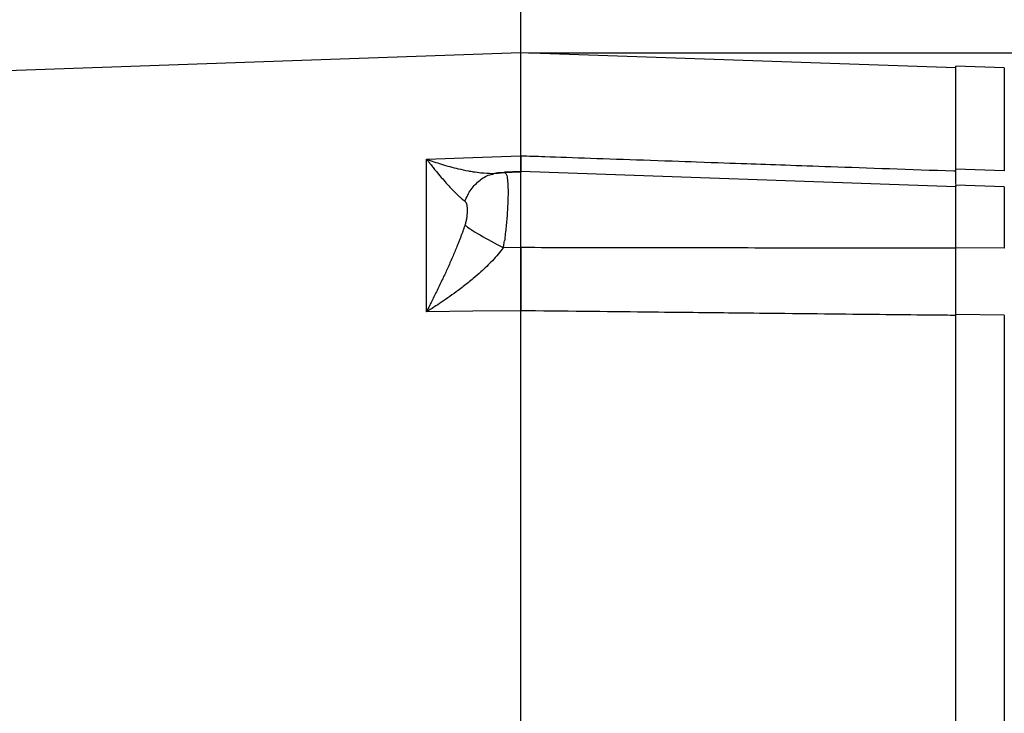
# Model space of a CAD drawing. Header units: inches. Extents: x 0.3 to 34.1, y 0.2 to 21.7.
# Tile 16 of 25: x 20.3 to 26.7, y 9.6 to 14.1. Entities that reach past the tile are written whole.
import ezdxf

# ---------------------------------------------------------------- set-up
doc = ezdxf.new("R2010")
doc.units = ezdxf.units.IN
doc.header["$MEASUREMENT"] = 0
doc.header["$PDSIZE"] = -1
doc.layers.add('SLD-0', color=7, linetype='Continuous', lineweight=25)
doc.styles.add('SLDTEXTSTYLE0', font='TXT', dxfattribs={"width": 0.75})
doc.dimstyles.new('SLDDIMSTYLE0', dxfattribs={"dimtxt": 0.125, "dimasz": 0.13, "dimexe": 0, "dimexo": 0.0625, "dimgap": 0.03125, "dimtad": 0, "dimtih": 1, "dimtoh": 1, "dimlfac": 0.8, "dimrnd": 1e-09, "dimzin": 12, "dimdsep": 46, "dimtxsty": 'SLDTEXTSTYLE0', "dimsah": 1, "dimcen": 0.09, "dimadec": 0, "dimazin": 3, "dimtfac": 1, "dimtofl": 0, "dimtmove": 0, "dimatfit": 3, "dimfxl": 1, "dimfrac": 2, "dimtolj": 1, "dimtzin": 12, "dimarcsym": 0})
doc.dimstyles.new('SLDDIMSTYLE1', dxfattribs={"dimtxt": 0.125, "dimasz": 0.13, "dimexe": 0, "dimexo": 0.0625, "dimgap": 0.03125, "dimtad": 0, "dimtih": 1, "dimtoh": 1, "dimlfac": 0.8, "dimrnd": 1e-09, "dimzin": 4, "dimdsep": 46, "dimtxsty": 'SLDTEXTSTYLE0', "dimsah": 1, "dimcen": 0.09, "dimadec": 0, "dimazin": 1, "dimtfac": 1, "dimtofl": 0, "dimtmove": 0, "dimatfit": 3, "dimfxl": 1, "dimfrac": 2, "dimtolj": 1, "dimtzin": 12, "dimarcsym": 0})

# ---------------------------------------------------------------- blocks, each defined once
blk = doc.blocks.new('_D_6')
at = {"layer": 'SLD-0'}
for p, q in [((13.9256, 11.4936), (13.9256, 15.382)), ((18.6692, 15.437), (18.6311, 15.437)), ((18.6311, 15.437), (18.6311, 15.2386)), ((19.1772, 15.437), (19.2152, 15.437)), ((19.2152, 15.437), (19.2152, 15.2386)), ((13.9256, 15.257), (18.5215, 15.257)), ((23.5925, 15.257), (19.3249, 15.257)), ((18.6311, 15.2386), (18.6692, 15.2386)), ((19.2152, 15.2386), (19.1772, 15.2386))]:
    blk.add_line(p, q, dxfattribs=at)
for points in [[(13.9256, 15.257), (14.0556, 15.237), (14.0556, 15.277)], [(23.5925, 15.257), (23.4625, 15.277), (23.4625, 15.237)]]:
    blk.add_solid(points, dxfattribs=at)
at = {"layer": 'SLD-0', "char_height": 0.125, "attachment_point": 1, "style": 'SLDTEXTSTYLE0'}
for s, insert in [('196.43', (18.6692, 15.3997)), ('7.73', (18.7615, 15.2127))]:
    blk.add_mtext(s, dxfattribs=dict(at, insert=insert))
blk = doc.blocks.new('_D_7')
at = {"layer": 'SLD-0'}
for p, q in [((20.4183, 14.8281), (20.3802, 14.8281)), ((20.3802, 14.8281), (20.3802, 14.6296)), ((20.9263, 14.8281), (20.9644, 14.8281)), ((20.9644, 14.8281), (20.9644, 14.6296)), ((17.7262, 12.1263), (17.7262, 14.773)), ((17.7262, 14.648), (20.2706, 14.648)), ((20.3802, 14.6296), (20.4183, 14.6296)), ((20.9644, 14.6296), (20.9263, 14.6296)), ((23.5925, 14.648), (21.074, 14.648))]:
    blk.add_line(p, q, dxfattribs=at)
for points in [[(17.7262, 14.648), (17.8562, 14.628), (17.8562, 14.668)], [(23.5925, 14.648), (23.4625, 14.668), (23.4625, 14.628)]]:
    blk.add_solid(points, dxfattribs=at)
at = {"layer": 'SLD-0', "char_height": 0.125, "attachment_point": 1, "style": 'SLDTEXTSTYLE0'}
for s, insert in [('119.20', (20.4183, 14.7908)), ('4.69', (20.5107, 14.6038))]:
    blk.add_mtext(s, dxfattribs=dict(at, insert=insert))
blk = doc.blocks.new('_D_8')
at = {"layer": 'SLD-0'}
for p, q in [((24.9685, 14.8325), (24.9304, 14.8325)), ((24.9304, 14.8325), (24.9304, 14.6341)), ((25.3841, 14.8325), (25.4222, 14.8325)), ((25.4222, 14.8325), (25.4222, 14.6341)), ((26.8106, 13.7821), (26.8106, 14.7775)), ((23.5925, 14.6525), (24.8208, 14.6525)), ((24.9304, 14.6341), (24.9685, 14.6341)), ((25.4222, 14.6341), (25.3841, 14.6341)), ((26.8106, 14.6525), (25.5318, 14.6525))]:
    blk.add_line(p, q, dxfattribs=at)
for points in [[(23.5925, 14.6525), (23.7225, 14.6325), (23.7225, 14.6725)], [(26.8106, 14.6525), (26.6806, 14.6725), (26.6806, 14.6325)]]:
    blk.add_solid(points, dxfattribs=at)
at = {"layer": 'SLD-0', "char_height": 0.125, "attachment_point": 1, "style": 'SLDTEXTSTYLE0'}
for s, insert in [('65.39', (24.9685, 14.7952)), ('2.57', (25.0147, 14.6082))]:
    blk.add_mtext(s, dxfattribs=dict(at, insert=insert))
blk = doc.blocks.new('_D_9')
at = {"layer": 'SLD-0'}
for p, q in [((26.0712, 15.4232), (26.0331, 15.4232)), ((26.0331, 15.4232), (26.0331, 15.2247)), ((26.5791, 15.4232), (26.6172, 15.4232)), ((26.6172, 15.4232), (26.6172, 15.2247)), ((28.6456, 10.8622), (28.6456, 15.3681)), ((23.5925, 15.2431), (25.9235, 15.2431)), ((26.0331, 15.2247), (26.0712, 15.2247)), ((26.6172, 15.2247), (26.5791, 15.2247)), ((28.6456, 15.2431), (26.7268, 15.2431))]:
    blk.add_line(p, q, dxfattribs=at)
for points in [[(23.5925, 15.2431), (23.7225, 15.2231), (23.7225, 15.2631)], [(28.6456, 15.2431), (28.5156, 15.2631), (28.5156, 15.2231)]]:
    blk.add_solid(points, dxfattribs=at)
at = {"layer": 'SLD-0', "char_height": 0.125, "attachment_point": 1, "style": 'SLDTEXTSTYLE0'}
for s, insert in [('102.68', (26.0712, 15.3859)), ('4.04', (26.1635, 15.1988))]:
    blk.add_mtext(s, dxfattribs=dict(at, insert=insert))
blk = doc.blocks.new('_D_10')
at = {"layer": 'SLD-0'}
for p, q in [((23.6425, 13.9045), (29.3268, 13.9045)), ((29.2018, 13.9045), (29.2018, 10.1252)), ((28.9478, 10.0998), (28.9097, 10.0998)), ((28.9097, 10.0998), (28.9097, 9.9014)), ((29.4558, 10.0998), (29.4939, 10.0998)), ((29.4939, 10.0998), (29.4939, 9.9014)), ((28.9097, 9.9014), (28.9478, 9.9014)), ((29.4939, 9.9014), (29.4558, 9.9014)), ((29.2018, 4.7738), (29.2018, 9.7144)), ((25.2118, 4.7738), (29.3268, 4.7738))]:
    blk.add_line(p, q, dxfattribs=at)
for points in [[(29.2018, 13.9045), (29.1818, 13.7745), (29.2218, 13.7745)], [(29.2018, 4.7738), (29.2218, 4.9038), (29.1818, 4.9038)]]:
    blk.add_solid(points, dxfattribs=at)
at = {"layer": 'SLD-0', "char_height": 0.125, "attachment_point": 1, "style": 'SLDTEXTSTYLE0'}
for s, insert in [('185.54', (28.9478, 10.0625)), ('7.30', (29.0402, 9.8755))]:
    blk.add_mtext(s, dxfattribs=dict(at, insert=insert))
blk = doc.blocks.new('_D_11')
at = {"layer": 'SLD-0'}
for p, q in [((23.6425, 13.9045), (29.7993, 13.9045)), ((29.6743, 13.9045), (29.6743, 9.2699)), ((29.4203, 9.2445), (29.3822, 9.2445)), ((29.3822, 9.2445), (29.3822, 9.046)), ((29.9282, 9.2445), (29.9663, 9.2445)), ((29.9663, 9.2445), (29.9663, 9.046)), ((29.3822, 9.046), (29.4203, 9.046)), ((29.9663, 9.046), (29.9282, 9.046)), ((29.6743, 3.2238), (29.6743, 8.859)), ((22.8612, 3.2238), (29.7993, 3.2238))]:
    blk.add_line(p, q, dxfattribs=at)
for points in [[(29.6743, 13.9045), (29.6543, 13.7745), (29.6943, 13.7745)], [(29.6743, 3.2238), (29.6943, 3.3538), (29.6543, 3.3538)]]:
    blk.add_solid(points, dxfattribs=at)
at = {"layer": 'SLD-0', "char_height": 0.125, "attachment_point": 1, "style": 'SLDTEXTSTYLE0'}
for s, insert in [('217.03', (29.4203, 9.2072)), ('8.54', (29.5126, 9.0202))]:
    blk.add_mtext(s, dxfattribs=dict(at, insert=insert))

msp = doc.modelspace()

# ---------------------------------------------------------------- linework, layer by layer
at = {"color": 7, "linetype": 'Continuous', "lineweight": 25}
for p, q in [((23.5925, 13.9045), (19.1654, 13.7499)), ((26.4231, 13.8057), (23.5925, 13.9045)), ((23.5925, 13.2344), (23.5925, 13.9045)), ((26.7382, 13.8071), (26.4231, 13.8181)), ((26.4231, 13.1463), (26.4231, 13.8181)), ((22.9784, 13.2129), (23.28, 13.2235)), ((22.9784, 12.2184), (22.9784, 13.2129)), ((23.28, 13.2235), (23.5925, 13.2344)), ((26.7382, 13.1351), (26.4231, 13.1463)), ((23.4071, 13.1194), (23.4382, 13.1205)), ((23.413, 13.1162), (23.4106, 13.1173)), ((23.4797, 13.1245), (23.5925, 13.1285)), ((23.5925, 13.1305), (23.4853, 13.1268)), ((26.4231, 13.0316), (23.5925, 13.1305)), ((23.5925, 12.6361), (23.5925, 13.1305)), ((26.4202, 13.0351), (26.4257, 13.0349)), ((26.7382, 13.0313), (26.4231, 13.0423)), ((26.4231, 12.6339), (26.4231, 13.0423)), ((23.5925, 12.6361), (23.4797, 12.6359)), ((26.7382, 12.6337), (26.4231, 12.6339)), ((23.28, 12.2217), (22.9784, 12.2184)), ((23.5925, 12.225), (23.28, 12.2217)), ((23.5925, 7.8841), (23.5925, 12.225)), ((26.7382, 12.1973), (26.4231, 12.2006)), ((26.4231, 7.9085), (26.4231, 12.2006)), ((26.7382, 12.1973), (26.7382, 7.9118))]:
    msp.add_line(p, q, dxfattribs=at)
at = {"color": 8, "linetype": 'Continuous', "lineweight": 25}
for p, q in [((26.7382, 13.8071), (26.7382, 13.1351)), ((23.4681, 13.1228), (23.4797, 13.1246)), ((26.7382, 13.0313), (26.7382, 12.6337))]:
    msp.add_line(p, q, dxfattribs=at)
at = {"color": 144, "linetype": 'Continuous', "lineweight": 18}
msp.add_line((26.4231, 13.135), (26.4231, 13.1463), dxfattribs=at)
at = {"color": 7, "linetype": 'Continuous', "lineweight": 25}
for points, knots in [([(22.9784, 13.2129), (22.983, 13.2069), (22.9915, 13.196), (23.0031, 13.1811), (23.0163, 13.1646), (23.031, 13.1463), (23.0546, 13.1175), (23.0826, 13.0845), (23.116, 13.0466), (23.147, 13.0131), (23.1723, 12.9875), (23.1913, 12.9695), (23.205, 12.9572), (23.2176, 12.9466), (23.2253, 12.9407), (23.2291, 12.9378)], [0, 0, 0, 0, 0.05204, 0.095877, 0.131511, 0.200819, 0.262906, 0.400576, 0.521414, 0.651572, 0.768729, 0.831202, 0.890559, 0.946818, 1, 1, 1, 1]), ([(22.9784, 13.2129), (23.0108, 13.2007), (23.0434, 13.1895), (23.1126, 13.1679), (23.1492, 13.1579), (23.2074, 13.1443), (23.2294, 13.1396), (23.2618, 13.1337), (23.2725, 13.1319), (23.3, 13.1277), (23.3165, 13.1255), (23.3585, 13.1211), (23.3835, 13.1196), (23.4333, 13.1194), (23.4578, 13.1209), (23.4797, 13.1245)], [-1.669903, -1.669903, -1.669903, -1.669903, -1.37767, -1.37767, -1.04369, -1.04369, -0.834952, -0.834952, -0.730583, -0.730583, -0.563592, -0.563592, -0.296408, -0.296408, 0, 0, 0, 0]), ([(23.5925, 13.2344), (23.5925, 13.2311), (23.5925, 13.2244), (23.5925, 13.2149), (23.5925, 13.2058), (23.5925, 13.1972), (23.5925, 13.189), (23.5925, 13.1813), (23.5925, 13.1741), (23.5925, 13.1674), (23.5925, 13.1611), (23.5925, 13.1554), (23.5925, 13.1501), (23.5925, 13.1454), (23.5925, 13.1411), (23.5925, 13.1374), (23.5925, 13.1341), (23.5925, 13.1314), (23.5925, 13.1292), (23.5925, 13.1282), (23.5925, 13.1276)], [0, 0, 0, 0, 0.055558, 0.111116, 0.166674, 0.222233, 0.277792, 0.333351, 0.38891, 0.444467, 0.500023, 0.555576, 0.611128, 0.666678, 0.722229, 0.77778, 0.833333, 0.888887, 0.944443, 1, 1, 1, 1]), ([(23.5925, 13.2344), (23.6431, 13.2326), (23.6949, 13.2308), (23.9282, 13.2227), (24.1503, 13.2149), (24.511, 13.2022), (24.6498, 13.1974), (24.8753, 13.1895), (24.962, 13.1864), (25.2222, 13.1773), (25.3957, 13.1712), (25.8466, 13.1553), (26.1242, 13.1455), (26.4139, 13.1353), (26.4185, 13.1352), (26.4231, 13.135)], [-8.489041, -8.489041, -8.489041, -8.489041, -8.176349, -8.176349, -7.118247, -7.118247, -6.589195, -6.589195, -5.742713, -5.742713, -4.388342, -4.388342, -2.885837, -2.885837, -2.861615, -2.861615, -2.861615, -2.861615]), ([(26.4231, 13.0536), (26.4231, 13.0578), (26.4231, 13.0666), (26.4231, 13.0865), (26.4231, 13.1123), (26.4231, 13.1349), (26.4231, 13.1463)], [0, 0, 0, 0, 0.213617, 0.450596, 0.723945, 1, 1, 1, 1]), ([(23.4958, 13.1221), (23.4822, 13.1232), (23.456, 13.1254), (23.4256, 13.119), (23.411, 13.1159)], [0, 0, 0, 0, 0.521381, 1, 1, 1, 1]), ([(23.4854, 13.1244), (23.4879, 13.1257), (23.491, 13.1273), (23.493, 13.1224), (23.4934, 13.1214)], [0, 0, 0, 0, 0.781981, 1, 1, 1, 1]), ([(23.2291, 12.9378), (23.2298, 12.9372), (23.2313, 12.936), (23.2332, 12.9336), (23.235, 12.9307), (23.2366, 12.9274), (23.2381, 12.9236), (23.2396, 12.9185), (23.241, 12.9119), (23.2422, 12.9035), (23.2431, 12.8943), (23.2436, 12.881), (23.2433, 12.8629), (23.2416, 12.8434), (23.2395, 12.8275), (23.2375, 12.816), (23.2351, 12.8047), (23.2331, 12.7972), (23.2322, 12.7935)], [0, 0, 0, 0, 0.034106, 0.069301, 0.105715, 0.143465, 0.182656, 0.22338, 0.287438, 0.353577, 0.421831, 0.490334, 0.627608, 0.763106, 0.826478, 0.886876, 0.944602, 1, 1, 1, 1]), ([(23.2291, 12.7834), (23.2269, 12.7771), (23.2227, 12.7644), (23.2159, 12.7451), (23.2088, 12.7255), (23.2013, 12.7054), (23.1934, 12.6848), (23.1852, 12.6638), (23.1702, 12.6266), (23.147, 12.5715), (23.116, 12.5017), (23.0826, 12.4296), (23.0546, 12.3713), (23.031, 12.3231), (23.0144, 12.2898), (22.9967, 12.2544), (22.985, 12.2315), (22.9784, 12.2184)], [0, 0, 0, 0, 0.030015, 0.061031, 0.093053, 0.126085, 0.160131, 0.195194, 0.231277, 0.34843, 0.47859, 0.599424, 0.737096, 0.79918, 0.868491, 0.925015, 1, 1, 1, 1]), ([(23.2322, 12.7935), (23.2317, 12.7918), (23.2307, 12.7884), (23.2296, 12.785), (23.2291, 12.7834)], [0, 0, 0, 0, 0.50893, 1, 1, 1, 1]), ([(23.2291, 12.7834), (23.2483, 12.7673), (23.3175, 12.7215), (23.4252, 12.6633), (23.4797, 12.6359)], [0, 0, 0, 0, 0.5, 0.9999998, 0.9999998, 0.9999998, 0.9999998]), ([(23.4797, 12.6359), (23.4578, 12.607), (23.4333, 12.5787), (23.3835, 12.5262), (23.3585, 12.5019), (23.3165, 12.4637), (23.3, 12.4492), (23.2725, 12.4261), (23.2618, 12.4173), (23.2294, 12.3912), (23.2074, 12.3742), (23.1492, 12.3309), (23.1126, 12.3052), (23.0434, 12.259), (23.0108, 12.2383), (22.9784, 12.2184)], [-0.001686, -0.001686, -0.001686, -0.001686, 0.294721, 0.294721, 0.561906, 0.561906, 0.728896, 0.728896, 0.833265, 0.833265, 1.042003, 1.042003, 1.375984, 1.375984, 1.668217, 1.668217, 1.668217, 1.668217]), ([(23.4797, 12.6359), (23.4804, 12.6407), (23.4819, 12.6503), (23.484, 12.6649), (23.4853, 12.6747), (23.4859, 12.6796)], [0, 0, 0, 0, 0.330677, 0.664007, 1, 1, 1, 1]), ([(23.5925, 12.6361), (23.5925, 12.6301), (23.5925, 12.6181), (23.5925, 12.6001), (23.5925, 12.5821), (23.5925, 12.564), (23.5925, 12.546), (23.5925, 12.528), (23.5925, 12.51), (23.5925, 12.4921), (23.5925, 12.4742), (23.5925, 12.4565), (23.5925, 12.4388), (23.5925, 12.4213), (23.5925, 12.4039), (23.5925, 12.3866), (23.5925, 12.3695), (23.5925, 12.3526), (23.5925, 12.3358), (23.5925, 12.3193), (23.5925, 12.3029), (23.5925, 12.2868), (23.5925, 12.271), (23.5925, 12.2554), (23.5925, 12.24), (23.5925, 12.23), (23.5925, 12.225)], [0, 0, 0, 0, 0.041666, 0.083332, 0.124998, 0.166665, 0.208333, 0.250001, 0.291668, 0.333335, 0.375001, 0.416666, 0.458329, 0.499992, 0.541655, 0.583318, 0.624984, 0.66665, 0.708318, 0.749987, 0.791656, 0.833326, 0.874995, 0.916663, 0.958332, 1, 1, 1, 1]), ([(26.4231, 12.6328), (26.1918, 12.6329), (25.7261, 12.6331), (25.0231, 12.6338), (24.3108, 12.6348), (23.833, 12.6357), (23.5925, 12.6361)], [0, 0, 0, 0, 0.2451495, 0.4935327, 0.7451495, 1, 1, 1, 1]), ([(26.4231, 12.2006), (26.4231, 12.232), (26.4231, 12.2652), (26.4231, 12.3348), (26.4231, 12.3707), (26.4231, 12.4257), (26.4231, 12.4442), (26.4231, 12.4817), (26.4231, 12.5007), (26.4231, 12.5579), (26.4231, 12.5959), (26.4231, 12.6339)], [0, 0, 0, 0, 0.25, 0.25, 0.5, 0.5, 0.625, 0.625, 0.75, 0.75, 1, 1, 1, 1]), ([(26.4231, 12.1951), (26.3988, 12.1953), (26.3743, 12.1956), (26.1693, 12.1977), (25.9472, 12.2), (25.5865, 12.2038), (25.4477, 12.2053), (25.2222, 12.2077), (25.1355, 12.2086), (24.8753, 12.2113), (24.7018, 12.2132), (24.2509, 12.218), (23.9733, 12.2209), (23.6571, 12.2243), (23.625, 12.2247), (23.5925, 12.225)], [-8.633599, -8.633599, -8.633599, -8.633599, -8.487416, -8.487416, -7.429313, -7.429313, -6.900262, -6.900262, -6.05378, -6.05378, -4.699409, -4.699409, -3.196904, -3.196904, -3.028124, -3.028124, -3.028124, -3.028124])]:
    msp.add_open_spline(points, degree=3, knots=knots, dxfattribs=at)
at = {"color": 144, "linetype": 'Continuous', "lineweight": 18}
msp.add_open_spline([(26.4231, 13.04), (26.4231, 13.0403), (26.4231, 13.046), (26.4231, 13.0757), (26.4231, 13.1152), (26.4231, 13.135)], degree=3, knots=[0, 0, 0, 0, 0.02838, 0.514168, 1, 1, 1, 1], dxfattribs=at)
at = {"color": 8, "linetype": 'Continuous', "lineweight": 25}
for points, knots in [([(23.229, 12.9378), (23.2408, 12.9648), (23.2644, 13.0186), (23.3252, 13.0771), (23.3776, 13.1099), (23.4095, 13.114), (23.4145, 13.1147)], [0, 0, 0, 0, 0.314067, 0.627864, 0.941516, 1, 1, 1, 1]), ([(23.4934, 13.1214), (23.4961, 13.1169), (23.5021, 13.1072), (23.5073, 13.0696), (23.5098, 13.0149), (23.5089, 12.9449), (23.5047, 12.8633), (23.4974, 12.7734), (23.4898, 12.7109), (23.4859, 12.6796)], [0, 0, 0, 0, 0.123504, 0.268724, 0.414096, 0.559767, 0.705879, 0.852577, 1, 1, 1, 1])]:
    msp.add_open_spline(points, degree=3, knots=knots, dxfattribs=at)
at = {"layer": 'SLD-0'}
msp.add_line((23.5925, 3.3134), (23.5925, 15.934), dxfattribs=at)
msp.add_point((23.5925, 13.9045), dxfattribs=at)

# ---------------------------------------------------------------- dimensions: what is measured, and where the dimension line sits
for base, p1, p2, picture, middle in [((23.5925, 15.257), (13.9256, 11.4436), (23.5925, 15.934), '_D_6', (18.9232, 15.257)), ((23.5925, 14.648), (17.7262, 12.0763), (23.5925, 15.934), '_D_7', (20.6723, 14.648)), ((26.8106, 14.6525), (23.5925, 15.934), (26.8106, 13.7321), '_D_8', (25.1763, 14.6525)), ((23.5925, 15.2431), (28.6456, 10.8122), (23.5925, 15.934), '_D_9', (26.3251, 15.2431))]:
    dim = msp.add_linear_dim(base=base, p1=p1, p2=p2, dimstyle='SLDDIMSTYLE0', dxfattribs=at)
    dim.commit()
    dim.dimension.update_dxf_attribs({"geometry": picture, "text_midpoint": middle, "dimtype": 160})
for base, p2, dimstyle, picture, middle in [((29.6743, 3.2238), (22.8112, 3.2238), 'SLDDIMSTYLE0', '_D_11', (29.6743, 9.0645)), ((29.2018, 4.7738), (25.1618, 4.7738), 'SLDDIMSTYLE1', '_D_10', (29.2018, 9.9198))]:
    dim = msp.add_linear_dim(base=base, p1=(23.5925, 13.9045), p2=p2, angle=90, dimstyle=dimstyle, dxfattribs=at)
    dim.commit()
    dim.dimension.update_dxf_attribs({"geometry": picture, "text_midpoint": middle, "dimtype": 160})

doc.saveas('drawing.dxf')
